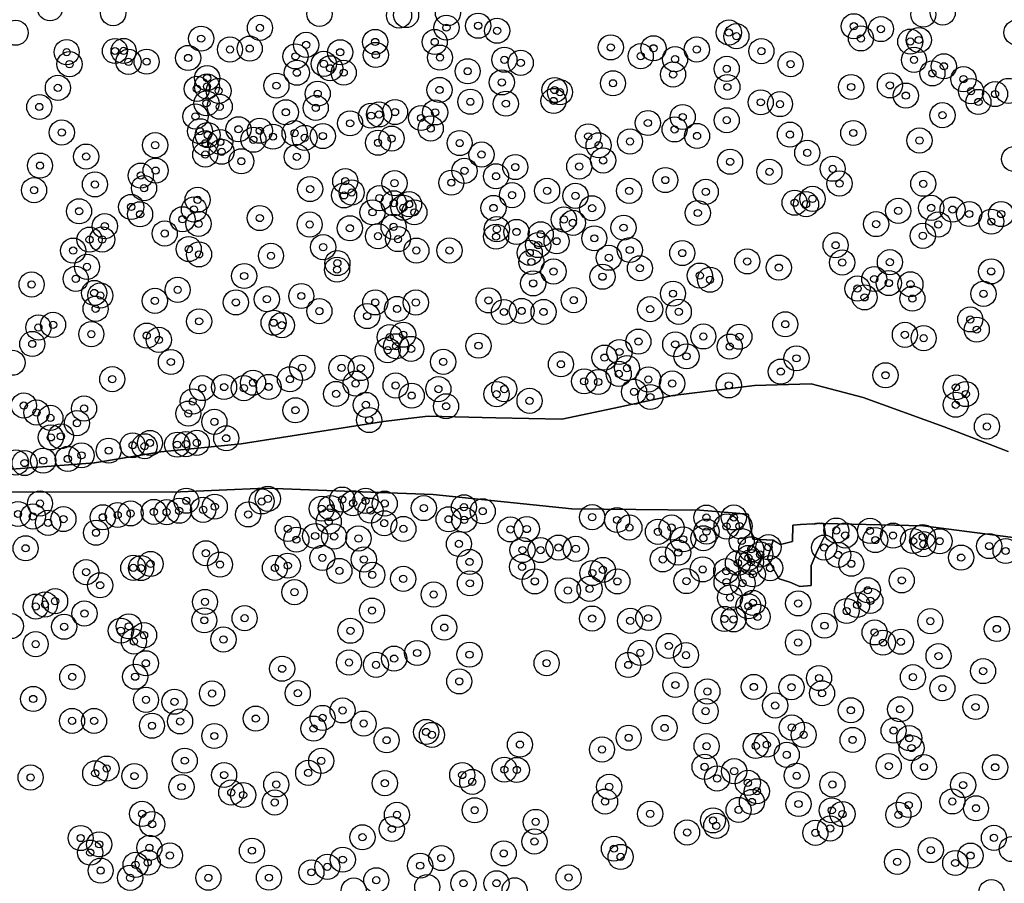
# Model space of a CAD drawing. Header units: inches. Extents: x 128668 to 131679, y 413272 to 413787.
# Tile 17 of 116: x 129118 to 129255, y 413497 to 413618. Entities that reach past the tile are written whole.
import ezdxf

# ---------------------------------------------------------------- set-up
doc = ezdxf.new("R2010")
doc.units = ezdxf.units.IN
doc.header["$MEASUREMENT"] = 0
doc.header["$PDMODE"] = 33
doc.header["$PDSIZE"] = -3
for name, color, linetype in [('Niet gedetecteerde gebieden (D-gebied) (ca. 44.659 m2)', 1, 'Continuous'), ('Significante objecten binnen onderzoeksgebied', 3, 'Continuous'), ('Veiligheidsmarge objecten d.d. 230531', 6, 'Continuous'), ('Verstoorde gebieden (C-gebied) (ca. 90.096 m2)', 40, 'Continuous'), ('Vrijgegeven gebieden (A+B gebied) (ca. 609.035 m2)', 3, 'Continuous')]:
    doc.layers.add(name, color=color, linetype=linetype)

msp = doc.modelspace()

# ---------------------------------------------------------------- linework, layer by layer
at = {"layer": 'Niet gedetecteerde gebieden (D-gebied) (ca. 44.659 m2)'}
for points in [[(129113.41, 413554.77, 0), (129128.57, 413555.89, 0), (129137.8, 413557.42, 0), (129149.03, 413558.54, 0), (129168.85, 413561.67, 0), (129172.28, 413562.08, 0), (129175.07, 413562.41, 0), (129184.47, 413562.18, 0), (129193.66, 413561.97, 0), (129200.96, 413563.54, 0), (129209.14, 413565.31, 0), (129220.5, 413566.66, 0), (129228.42, 413566.91, 0), (129235.66, 413564.99, 0), (129246.93, 413560.94, 0), (129255.83, 413557.51, 0)], [(129262.24, 413544.74, 0), (129243.99, 413547.12, 0), (129230.12, 413547.47, 0), (129230.07, 413547.47, 0), (129230.05, 413547.46, 0), (129229.99, 413547.47, 0), (129229.86, 413547.5, 0), (129229.82, 413547.47, 0), (129229.8, 413547.46, 0), (129229.71, 413547.47, 0), (129229.55, 413547.5, 0), (129229.51, 413547.47, 0), (129229.49, 413547.46, 0), (129229.46, 413547.47, 0), (129229.3, 413547.5, 0), (129229.24, 413547.46, 0), (129229.19, 413547.47, 0), (129229.16, 413547.45, 0), (129229.13, 413547.43, 0), (129229.06, 413547.44, 0), (129229.03, 413547.45, 0), (129229.02, 413547.44, 0), (129228.98, 413547.41, 0), (129228.88, 413547.42, 0), (129228.82, 413547.38, 0), (129228.65, 413547.42, 0), (129226.92, 413547.3, 0), (129225.84, 413547.23, 0), (129225.8, 413544.96, 0), (129224.14, 413544.51, 0), (129223.62, 413544.82, 0), (129223.09, 413545.14, 0), (129220.26, 413545.27, 0), (129219.63, 413548.75, 0), (129212.9, 413549.32, 0), (129195.08, 413549.48, 0), (129175.75, 413551.48, 0), (129167.08, 413551.8, 0), (129152.4, 413552.36, 0), (129139.48, 413551.8, 0), (129112.05, 413551.88, 0)]]:
    msp.add_polyline3d(points, dxfattribs=at)
at = {"layer": 'Significante objecten binnen onderzoeksgebied'}
for p in [(129151.62, 413616.51), (129177.6, 413616.54), (129182.02, 413616.81), (129184.66, 413616.11), (129216.94, 413615.86), (129234.35, 413616.74), (129238.12, 413616.34), (129143.43, 413615.01), (129167.67, 413614.55), (129175.97, 413614.55), (129217.99, 413615.35), (129235.34, 413615.04), (129242.21, 413614.6), (129243.4, 413614.82), (129124.7, 413613.13), (129131.43, 413613.29), (129132.63, 413613.3), (129147.45, 413613.5), (129150.2, 413613.62), (129158.06, 413614.14), (129162.8, 413613.11), (129200.49, 413613.79), (129206.44, 413613.67), (129212.47, 413613.5), (129221.47, 413613.27), (129133.31, 413611.78), (129135.84, 413611.8), (129141.62, 413612.32), (129156.57, 413612.54), (129167.76, 413612.74), (129176.7, 413612.37), (129185.67, 413612.07), (129204.66, 413612.57), (129209.44, 413612.15), (129242.73, 413612.05), (129125.1, 413611.45), (129160.52, 413611.5), (129161.4, 413610.88), (129180.56, 413610.46), (129187.95, 413611.64), (129216.64, 413610.8), (129225.54, 413611.46), (129246.89, 413611.16), (129144.27, 413609.52), (129156.77, 413610.26), (129163.29, 413610.27), (129209.17, 413610.02), (129245.29, 413610.17), (129249.62, 413609.37), (129123.48, 413608.15), (129142.84, 413608.02), (129144.25, 413608.35), (129145.87, 413607.73), (129153.92, 413608.46), (129176.64, 413607.86), (129185.32, 413608.91), (129192.66, 413607.85), (129200.8, 413608.79), (129216.73, 413608.27), (129233.97, 413608.27), (129239.37, 413608.5), (129250.67, 413607.69), (129159.67, 413607.34), (129192.52, 413606.33), (129193.42, 413607.55), (129241.59, 413607.07), (129254.02, 413607.29), (129120.89, 413605.49), (129144.17, 413606), (129146.02, 413605.52), (129159.39, 413605.37), (129180.93, 413606.22), (129185.88, 413605.95), (129221.38, 413606.14), (129224.06, 413605.89), (129251.7, 413606.19), (129142.64, 413604.17), (129155.23, 413604.75), (129167.11, 413604.28), (129168.21, 413604.45), (129170.44, 413604.78), (129174.07, 413603.95), (129176.03, 413604.73), (129210.51, 413604.09), (129216.64, 413603.64), (129246.69, 413604.34), (129148.63, 413602.38), (129151.6, 413602.18), (129164.18, 413603.21), (129175.41, 413602.49), (129205.66, 413603.26), (129209.38, 413602.36), (129124.02, 413601.93), (129143.27, 413602.11), (129144.34, 413601.58), (129150.71, 413600.92), (129153.44, 413601.35), (129156.45, 413601.84), (129157.85, 413601.18), (129160.38, 413601.44), (129169.96, 413601.08), (129197.35, 413601.4), (129212.51, 413601.45), (129225.45, 413601.64), (129234.27, 413601.86), (129243.49, 413600.82), (129137.03, 413600.17), (129144.02, 413600.43), (129146.1, 413600.61), (129168.07, 413600.51), (129179.44, 413600.46), (129198.8, 413600.15), (129203.17, 413600.68), (129127.41, 413598.58), (129144.01, 413598.86), (129146.29, 413599.25), (129156.75, 413598.55), (129182.49, 413598.86), (129199.43, 413598.04), (129227.86, 413599.1), (129120.99, 413597.32), (129149.03, 413597.92), (129187.19, 413597.12), (129196.1, 413597.2), (129217.11, 413597.86), (129231.4, 413596.88), (129135.02, 413595.93), (129137.09, 413596.62), (129180.11, 413596.6), (129184.51, 413595.83), (129208.09, 413595.31), (129222.59, 413596.46), (129128.64, 413594.7), (129135.48, 413594.18), (129158.61, 413594.05), (129163.51, 413595.15), (129170.37, 413594.87), (129178.28, 413594.94), (129232.35, 413594.82), (129244.02, 413594.79), (129120.16, 413593.9), (129142.94, 413592.55), (129163.34, 413593.17), (129164.4, 413593.57), (129168.28, 413592.78), (129186.74, 413593.21), (129191.62, 413593.81), (129195.57, 413593.11), (129203.05, 413593.8), (129213.72, 413593.67), (129228.59, 413592.69), (129133.69, 413591.56), (129142.43, 413591.2), (129170.28, 413592.07), (129171.6, 413591.45), (129172.39, 413591.95), (129184.15, 413591.42), (129197.89, 413591.38), (129226.1, 413592.15), (129227.69, 413591.94), (129245.12, 413591.43), (129248.1, 413591.19), (129126.43, 413590.96), (129134.93, 413590.54), (129140.84, 413589.84), (129151.6, 413590.01), (129167.3, 413590.81), (129173.14, 413590.81), (129193.96, 413589.81), (129212.61, 413590.72), (129240.53, 413591.02), (129250.42, 413590.58), (129254.87, 413590.57), (129130.01, 413588.89), (129143.07, 413589.21), (129158.55, 413589.11), (129164.15, 413588.59), (129170.24, 413588.79), (129184.62, 413588.46), (129195.21, 413589.34), (129202.27, 413588.67), (129237.45, 413589.17), (129246.11, 413589.11), (129253.5, 413589.51), (129138.36, 413587.86), (129168.07, 413587.48), (129170.85, 413587.08), (129184.51, 413587.42), (129187.36, 413588.08), (129190.73, 413587.75), (129198.2, 413587.19), (129243.96, 413587.54), (129127.89, 413587.01), (129129.65, 413587.02), (129141.7, 413585.69), (129160.43, 413585.96), (129190.37, 413586.25), (129192.95, 413586.78), (129231.81, 413586.22), (129125.61, 413585.48), (129143.14, 413584.95), (129153.16, 413584.76), (129173.41, 413585.48), (129178.02, 413585.5), (129189.2, 413585.17), (129200.22, 413584.48), (129203.15, 413585.56), (129210.45, 413585.14), (129127.53, 413583.22), (129162.41, 413583.74), (129189.43, 413583.89), (129204.55, 413583.02), (129219.5, 413583.97), (129223.9, 413583.11), (129232.73, 413583.82), (129239.37, 413583.86), (129149.43, 413581.94), (129162.36, 413582.82), (129192.51, 413582.56), (129199.34, 413581.84), (129212.89, 413582), (129253.48, 413582.58), (129119.82, 413580.76), (129125.96, 413581.54), (129189.68, 413580.91), (129214.31, 413581.42), (129234.85, 413580.19), (129237.19, 413581.52), (129239.22, 413580.96), (129242.23, 413580.79), (129128.54, 413579.58), (129129.39, 413579.22), (129140.16, 413580.01), (129157.39, 413579.15), (129209.16, 413579.48), (129235.84, 413578.96), (129252.41, 413579.46), (129136.99, 413578.48), (129148.27, 413578.26), (129152.59, 413578.71), (129167.69, 413578.26), (129173.34, 413578.25), (129183.47, 413578.54), (129195.33, 413578.57), (129242.5, 413578.79), (129128.73, 413577.37), (129159.9, 413577.04), (129166.56, 413576.36), (129170.72, 413577.35), (129185.61, 413576.92), (129188.08, 413577.07), (129191.13, 413576.93), (129205.97, 413577.31), (129209.96, 413576.95), (129120.76, 413574.77), (129122.81, 413575.14), (129143.15, 413575.62), (129153.53, 413575.43), (129154.67, 413575.08), (129224.8, 413575.21), (129250.57, 413575.89), (129128.14, 413573.84), (129135.85, 413573.63), (129169.69, 413573.42), (129171.58, 413573.76), (129213.38, 413573.52), (129218.41, 413573.48), (129241.46, 413573.75), (129251.47, 413574.46), (129119.91, 413572.47), (129137.54, 413573.04), (129170.59, 413572.15), (129182.07, 413572.23), (129204.34, 413572.8), (129209.47, 413572.42), (129217.06, 413572.1), (129244.07, 413573.28), (129169.41, 413571.6), (129172.68, 413571.78), (129201.7, 413571.35), (129211.04, 413570.75), (129139.22, 413569.96), (129177.15, 413569.98), (129193.55, 413569.64), (129199.62, 413570.57), (129226.36, 413570.47), (129157.5, 413569.14), (129162.99, 413569.14), (129165.67, 413569.11), (129201.6, 413568.3), (129202.75, 413569.11), (129224.17, 413568.62), (129238.76, 413568.11), (129131.05, 413567.56), (129150.66, 413567.07), (129152.84, 413566.48), (129155.8, 413567.55), (129164.95, 413566.95), (129170.52, 413566.68), (129196.78, 413567.26), (129198.73, 413567.17), (129205.72, 413567.52), (129209.05, 413566.96), (129216.93, 413566.7), (129143.59, 413566.32), (129146.63, 413566.47), (129149.38, 413566.31), (129162.23, 413565.51), (129172.76, 413565.27), (129176.48, 413566.18), (129184.58, 413565.47), (129185.66, 413566.18), (129203.73, 413565.8), (129248.56, 413566.43), (129249.94, 413565.49), (129118.73, 413563.89), (129142.25, 413564.46), (129166.38, 413563.98), (129177.55, 413563.79), (129189.18, 413564.54), (129206.01, 413565.08), (129248.54, 413564), (129120.5, 413562.92), (129127.12, 413563.48), (129141.65, 413562.77), (129156.57, 413563.23), (129122.43, 413562.17), (129126.13, 413561.43), (129145.28, 413561.62), (129166.84, 413561.87), (129252.89, 413560.97), (129122.5, 413559.45), (129123.89, 413559.6), (129133.89, 413558.35), (129136.31, 413558.68), (129140.1, 413558.44), (129141.3, 413558.51), (129142.82, 413558.69), (129146.93, 413559.33), (129126.77, 413556.95), (129130.55, 413557.6), (129135.55, 413558.22), (129118.84, 413555.88), (129121.43, 413556.21), (129124.86, 413556.45), (129120.99, 413550.24), (129141.37, 413550.63), (129151.86, 413550.53), (129152.72, 413550.89), (129163.08, 413550.79), (129164.6, 413550.27), (129166.34, 413550.61), (129169, 413550.23), (129117.92, 413548.78), (129133.61, 413548.86), (129136.84, 413549.07), (129138.62, 413549.03), (129140.36, 413549.23), (129143.71, 413549.36), (129145.33, 413549.8), (129149.99, 413548.72), (129160.23, 413549.52), (129161.48, 413549.61), (129167.04, 413549.25), (129174.45, 413549.6), (129180.04, 413549.72), (129182.65, 413549.16), (129120, 413548.43), (129122.11, 413547.55), (129124.25, 413548.07), (129129.74, 413548.32), (129131.81, 413548.64), (129161.2, 413547.73), (129168.94, 413547.49), (129177.9, 413548.04), (129180.08, 413547.96), (129197.9, 413548.34), (129201.37, 413547.94), (129213.81, 413548.28), (129217.63, 413548.3), (129128.79, 413546.17), (129155.52, 413546.71), (129171.6, 413546.7), (129186.51, 413546.63), (129188.8, 413546.68), (129203.08, 413546.89), (129207.06, 413546.3), (129208.96, 413546.89), (129213.82, 413546.33), (129216.62, 413547.04), (129218.43, 413547.08), (129231.91, 413546.47), (129236.6, 413546.44), (129156.7, 413545.2), (129159.32, 413545.71), (129161.95, 413545.65), (129165.35, 413545.37), (129179.34, 413544.61), (129210.57, 413545.25), (129213.39, 413545.4), (129218.73, 413545.02), (129233.15, 413545.79), (129237.34, 413545.15), (129239.8, 413545.77), (129242.6, 413545.02), (129243.95, 413545.57), (129244.03, 413544.58), (129246.3, 413544.98), (129118.98, 413544), (129144.09, 413543.31), (129188.2, 413543.75), (129190.71, 413543.75), (129193.21, 413544.1), (129195.62, 413543.93), (129209.88, 413543.4), (129220.06, 413543.86), (129222.46, 413544.16), (129230.21, 413544.1), (129253.2, 413544.31), (129255.49, 413543.62), (129136.39, 413541.82), (129160.31, 413542.66), (129166.1, 413542.44), (129180.82, 413542.1), (129207.73, 413542.45), (129218.2, 413541.95), (129219.66, 413542.66), (129220.02, 413542.06), (129221.31, 413543.13), (129232.17, 413543.08), (129234, 413541.85), (129249.29, 413542.7), (129127.41, 413540.68), (129133.98, 413541.27), (129135.06, 413541.25), (129146.06, 413541.73), (129153.71, 413541.27), (129155.5, 413541.58), (129162.69, 413540.85), (129188.13, 413541.42), (129197.93, 413540.55), (129199.39, 413540.99), (129213.29, 413541.06), (129216.58, 413540.82), (129222.69, 413541.24), (129167.27, 413540.3), (129171.58, 413539.75), (129180.87, 413539.12), (129189.91, 413539.39), (129201.41, 413539.39), (129211.03, 413539.43), (129216.62, 413539.28), (129218.86, 413539.14), (129220.27, 413540.38), (129241.02, 413539.53), (129129.36, 413538.85), (129156.44, 413537.89), (129194.51, 413538.12), (129197.54, 413538.35), (129236.29, 413538.15), (129123.09, 413536.63), (129143.97, 413536.53), (129175.82, 413537.56), (129217.1, 413537.14), (129220.29, 413536.39), (129226.6, 413536.32), (129236.65, 413536.68), (129120.39, 413535.88), (129121.68, 413536.17), (129167.23, 413535.32), (129219.65, 413535.92), (129233.35, 413535.26), (129234.8, 413536.1), (129127.18, 413534.91), (129143.88, 413533.96), (129149.49, 413534.26), (129197.9, 413534.21), (129203.2, 413533.89), (129205.71, 413534.29), (129216.33, 413534.16), (129217.59, 413534.09), (129220.94, 413534.45), (129245, 413533.84), (129124.35, 413533.07), (129132.25, 413532.52), (129133.36, 413533.13), (129164.23, 413532.51), (129177.3, 413532.95), (129230.26, 413533.22), (129237.24, 413532.28), (129254.27, 413532.76), (129134.07, 413531.01), (129135.48, 413531.9), (129146.54, 413531.29), (129226.58, 413530.87), (129238.4, 413530.85), (129240.9, 413530.98), (129120.38, 413530.64), (129208.57, 413530.4), (129164.03, 413528.09), (129170.31, 413528.63), (129173.52, 413529.41), (129180.81, 413529.18), (129204.61, 413529.44), (129210.97, 413529.12), (129246.15, 413528.98), (129135.74, 413527.98), (129154.71, 413527.22), (129167.79, 413527.77), (129191.55, 413528), (129202.93, 413527.75), (129252.35, 413526.89), (129125.48, 413526.08), (129134.24, 413526.11), (129179.39, 413525.46), (129229.5, 413525.92), (129242.58, 413526.05), (129209.49, 413524.95), (129213.95, 413524.05), (129220.42, 413524.68), (129225.66, 413524.64), (129246.68, 413524.5), (129120.04, 413523.01), (129135.75, 413522.88), (129139.71, 413522.62), (129144.95, 413523.78), (129156.89, 413523.81), (129229.92, 413523.8), (129163.14, 413521.41), (129213.7, 413521.3), (129223.38, 413522.09), (129233.93, 413521.43), (129240.79, 413521.57), (129251.3, 413521.89), (129125.45, 413519.95), (129128.52, 413519.95), (129140.5, 413519.88), (129151.04, 413520.27), (129160.35, 413520.37), (129136.59, 413519.28), (129159.09, 413518.88), (129166.07, 413519.58), (129207.99, 413518.97), (129225.71, 413519.03), (129239.89, 413518.6), (129145.27, 413517.85), (129169.27, 413517.25), (129174.77, 413518.41), (129175.58, 413518), (129202.98, 413517.61), (129227.36, 413518.01), (129234.18, 413517.3), (129242.07, 413517.55), (129187.84, 413516.65), (129199.27, 413515.96), (129213.84, 413516.43), (129220.69, 413516.46), (129222.22, 413516.64), (129242.39, 413516.17), (129141.15, 413514.41), (129160.16, 413514.39), (129225, 413515.22), (129130.27, 413513.31), (129185.67, 413513.16), (129187.4, 413513.12), (129213.56, 413513.55), (129239.21, 413513.65), (129244.11, 413513.52), (129254.03, 413513.49), (129119.68, 413512.07), (129128.68, 413512.65), (129134.14, 413512.27), (129146.63, 413512.41), (129158.35, 413512.72), (129179.8, 413512.41), (129215.3, 413511.93), (129217.68, 413512.95), (129226.38, 413512.31), (129140.7, 413510.74), (129153.9, 413511.1), (129169.02, 413511.27), (129181.2, 413511.45), (129200.27, 413510.76), (129219.59, 413511.33), (129231.36, 413511.09), (129249.57, 413511.01), (129147.63, 413509.97), (129149.28, 413509.63), (129220.84, 413510.15), (129153.68, 413508.59), (129199.69, 413508.71), (129218.3, 413507.55), (129220.15, 413508.66), (129226.64, 413508.37), (129241.99, 413508.23), (129248.07, 413508.73), (129251.36, 413507.78), (129135.21, 413507.01), (129170.71, 413506.86), (129181.53, 413507.5), (129205.98, 413507), (129231.27, 413507.49), (129232.77, 413506.97), (129240.55, 413506.86), (129136.61, 413505.57), (129170, 413504.89), (129190.03, 413505.88), (129214.73, 413506.09), (129215.19, 413505.33), (129231.04, 413504.96), (129126.65, 413503.63), (129165.9, 413503.74), (129211.12, 413504.41), (129228.99, 413504.35), (129253.86, 413503.66), (129129.23, 413502.75), (129136.22, 413502.27), (129189.86, 413503.14), (129200.93, 413502.15), (129127.98, 413501.6), (129139.08, 413501.2), (129150.51, 413501.87), (129176.88, 413500.84), (129185.58, 413501.49), (129201.86, 413501), (129245.07, 413501.95), (129250.6, 413501.18), (129134.3, 413499.9), (129135.99, 413500.21), (129161.01, 413499.62), (129163.16, 413500.62), (129173.94, 413499.78), (129240.39, 413500.32), (129248.47, 413500.15), (129129.44, 413499.09), (129133.55, 413498.09), (129144.44, 413498.1), (129152.88, 413498.11), (129158.79, 413498.85), (129194.62, 413498.14), (129167.83, 413497.75), (129179.97, 413497.33), (129184.58, 413497.33)]:
    msp.add_point(p, dxfattribs=at)
at = {"layer": 'Veiligheidsmarge objecten d.d. 230531', "color": 6, "linetype": 'Continuous', "lineweight": 25}
for centre in [(129122.39, 413619.23), (129131.18, 413618.55), (129159.91, 413618.46), (129171, 413618.23), (129171.98, 413618.29), (129177.81, 413618.57), (129244.03, 413618.37), (129246.73, 413618.65), (129151.62, 413616.51), (129177.6, 413616.54), (129182.02, 413616.81), (129184.66, 413616.11), (129234.35, 413616.74), (129238.12, 413616.34), (129117.6, 413615.83), (129143.43, 413615.01), (129216.94, 413615.86), (129217.99, 413615.35), (129235.34, 413615.04), (129242.21, 413614.6), (129243.4, 413614.82), (129257, 413615.86), (129131.43, 413613.29), (129132.63, 413613.3), (129147.45, 413613.5), (129150.2, 413613.62), (129158.06, 413614.14), (129167.67, 413614.55), (129175.97, 413614.55), (129200.49, 413613.79), (129206.44, 413613.67), (129212.47, 413613.5), (129221.47, 413613.27), (129124.7, 413613.13), (129141.62, 413612.32), (129156.57, 413612.54), (129162.8, 413613.11), (129167.76, 413612.74), (129176.7, 413612.37), (129185.67, 413612.07), (129204.66, 413612.57), (129209.44, 413612.15), (129242.73, 413612.05), (129125.1, 413611.45), (129133.31, 413611.78), (129135.84, 413611.8), (129160.52, 413611.5), (129161.4, 413610.88), (129187.95, 413611.64), (129216.64, 413610.8), (129225.54, 413611.46), (129246.89, 413611.16), (129144.27, 413609.52), (129156.77, 413610.26), (129163.29, 413610.27), (129180.56, 413610.46), (129209.17, 413610.02), (129245.29, 413610.17), (129249.62, 413609.37), (129123.48, 413608.15), (129142.84, 413608.02), (129144.25, 413608.35), (129153.92, 413608.46), (129176.64, 413607.86), (129185.32, 413608.91), (129192.66, 413607.85), (129200.8, 413608.79), (129216.73, 413608.27), (129233.97, 413608.27), (129239.37, 413608.5), (129145.87, 413607.73), (129159.67, 413607.34), (129193.42, 413607.55), (129241.59, 413607.07), (129250.67, 413607.69), (129254.02, 413607.29), (129255.85, 413607.73), (129120.89, 413605.49), (129144.17, 413606), (129146.02, 413605.52), (129159.39, 413605.37), (129180.93, 413606.22), (129185.88, 413605.95), (129192.52, 413606.33), (129221.38, 413606.14), (129224.06, 413605.89), (129251.7, 413606.19), (129142.64, 413604.17), (129155.23, 413604.75), (129167.11, 413604.28), (129168.21, 413604.45), (129170.44, 413604.78), (129174.07, 413603.95), (129176.03, 413604.73), (129210.51, 413604.09), (129216.64, 413603.64), (129246.69, 413604.34), (129148.63, 413602.38), (129164.18, 413603.21), (129175.41, 413602.49), (129205.66, 413603.26), (129209.38, 413602.36), (129124.02, 413601.93), (129143.27, 413602.11), (129144.34, 413601.58), (129150.71, 413600.92), (129151.6, 413602.18), (129153.44, 413601.35), (129156.45, 413601.84), (129157.85, 413601.18), (129160.38, 413601.44), (129169.96, 413601.08), (129197.35, 413601.4), (129212.51, 413601.45), (129225.45, 413601.64), (129234.27, 413601.86), (129137.03, 413600.17), (129144.02, 413600.43), (129146.1, 413600.61), (129168.07, 413600.51), (129179.44, 413600.46), (129198.8, 413600.15), (129203.17, 413600.68), (129243.49, 413600.82), (129127.41, 413598.58), (129144.01, 413598.86), (129146.29, 413599.25), (129156.75, 413598.55), (129182.49, 413598.86), (129227.86, 413599.1), (129256.68, 413598.24), (129120.99, 413597.32), (129149.03, 413597.92), (129187.19, 413597.12), (129196.1, 413597.2), (129199.43, 413598.04), (129217.11, 413597.86), (129231.4, 413596.88), (129135.02, 413595.93), (129137.09, 413596.62), (129180.11, 413596.6), (129184.51, 413595.83), (129222.59, 413596.46), (129128.64, 413594.7), (129135.48, 413594.18), (129158.61, 413594.05), (129163.51, 413595.15), (129170.37, 413594.87), (129178.28, 413594.94), (129208.09, 413595.31), (129232.35, 413594.82), (129244.02, 413594.79), (129120.16, 413593.9), (129163.34, 413593.17), (129164.4, 413593.57), (129168.28, 413592.78), (129186.74, 413593.21), (129191.62, 413593.81), (129195.57, 413593.11), (129203.05, 413593.8), (129213.72, 413593.67), (129228.59, 413592.69), (129133.69, 413591.56), (129142.94, 413592.55), (129170.28, 413592.07), (129171.6, 413591.45), (129172.39, 413591.95), (129184.15, 413591.42), (129197.89, 413591.38), (129226.1, 413592.15), (129227.69, 413591.94), (129245.12, 413591.43), (129126.43, 413590.96), (129134.93, 413590.54), (129142.43, 413591.2), (129151.6, 413590.01), (129167.3, 413590.81), (129173.14, 413590.81), (129212.61, 413590.72), (129240.53, 413591.02), (129248.1, 413591.19), (129250.42, 413590.58), (129254.87, 413590.57), (129130.01, 413588.89), (129140.84, 413589.84), (129143.07, 413589.21), (129158.55, 413589.11), (129164.15, 413588.59), (129170.24, 413588.79), (129193.96, 413589.81), (129195.21, 413589.34), (129202.27, 413588.67), (129237.45, 413589.17), (129246.11, 413589.11), (129253.5, 413589.51), (129138.36, 413587.86), (129168.07, 413587.48), (129184.51, 413587.42), (129184.62, 413588.46), (129187.36, 413588.08), (129190.73, 413587.75), (129198.2, 413587.19), (129243.96, 413587.54), (129127.89, 413587.01), (129129.65, 413587.02), (129160.43, 413585.96), (129170.85, 413587.08), (129190.37, 413586.25), (129192.95, 413586.78), (129231.81, 413586.22), (129125.61, 413585.48), (129141.7, 413585.69), (129143.14, 413584.95), (129153.16, 413584.76), (129173.41, 413585.48), (129178.02, 413585.5), (129189.2, 413585.17), (129200.22, 413584.48), (129203.15, 413585.56), (129210.45, 413585.14), (129127.53, 413583.22), (129162.41, 413583.74), (129189.43, 413583.89), (129219.5, 413583.97), (129223.9, 413583.11), (129232.73, 413583.82), (129239.37, 413583.86), (129149.43, 413581.94), (129162.36, 413582.82), (129192.51, 413582.56), (129199.34, 413581.84), (129204.55, 413583.02), (129212.89, 413582), (129253.48, 413582.58), (129119.82, 413580.76), (129125.96, 413581.54), (129189.68, 413580.91), (129214.31, 413581.42), (129237.19, 413581.52), (129239.22, 413580.96), (129242.23, 413580.79), (129128.54, 413579.58), (129129.39, 413579.22), (129140.16, 413580.01), (129157.39, 413579.15), (129209.16, 413579.48), (129234.85, 413580.19), (129235.84, 413578.96), (129252.41, 413579.46), (129136.99, 413578.48), (129148.27, 413578.26), (129152.59, 413578.71), (129167.69, 413578.26), (129173.34, 413578.25), (129183.47, 413578.54), (129195.33, 413578.57), (129242.5, 413578.79), (129128.73, 413577.37), (129159.9, 413577.04), (129166.56, 413576.36), (129170.72, 413577.35), (129185.61, 413576.92), (129188.08, 413577.07), (129191.13, 413576.93), (129205.97, 413577.31), (129209.96, 413576.95), (129122.81, 413575.14), (129143.15, 413575.62), (129153.53, 413575.43), (129154.67, 413575.08), (129224.8, 413575.21), (129250.57, 413575.89), (129120.76, 413574.77), (129128.14, 413573.84), (129135.85, 413573.63), (129171.58, 413573.76), (129213.38, 413573.52), (129218.41, 413573.48), (129241.46, 413573.75), (129251.47, 413574.46), (129119.91, 413572.47), (129137.54, 413573.04), (129169.69, 413573.42), (129170.59, 413572.15), (129182.07, 413572.23), (129204.34, 413572.8), (129209.47, 413572.42), (129217.06, 413572.1), (129244.07, 413573.28), (129169.41, 413571.6), (129172.68, 413571.78), (129201.7, 413571.35), (129211.04, 413570.75), (129117.15, 413569.85), (129139.22, 413569.96), (129177.15, 413569.98), (129193.55, 413569.64), (129199.62, 413570.57), (129226.36, 413570.47), (129157.5, 413569.14), (129162.99, 413569.14), (129165.67, 413569.11), (129201.6, 413568.3), (129202.75, 413569.11), (129224.17, 413568.62), (129238.76, 413568.11), (129131.05, 413567.56), (129150.66, 413567.07), (129155.8, 413567.55), (129164.95, 413566.95), (129170.52, 413566.68), (129196.78, 413567.26), (129198.73, 413567.17), (129205.72, 413567.52), (129209.05, 413566.96), (129216.93, 413566.7), (129143.59, 413566.32), (129146.63, 413566.47), (129149.38, 413566.31), (129152.84, 413566.48), (129162.23, 413565.51), (129172.76, 413565.27), (129176.48, 413566.18), (129184.58, 413565.47), (129185.66, 413566.18), (129203.73, 413565.8), (129248.56, 413566.43), (129249.94, 413565.49), (129118.73, 413563.89), (129142.25, 413564.46), (129166.38, 413563.98), (129189.18, 413564.54), (129206.01, 413565.08), (129248.54, 413564), (129120.5, 413562.92), (129127.12, 413563.48), (129141.65, 413562.77), (129156.57, 413563.23), (129177.55, 413563.79), (129122.43, 413562.17), (129126.13, 413561.43), (129145.28, 413561.62), (129166.84, 413561.87), (129252.89, 413560.97), (129122.5, 413559.45), (129123.89, 413559.6), (129136.31, 413558.68), (129140.1, 413558.44), (129141.3, 413558.51), (129142.82, 413558.69), (129146.93, 413559.33), (129130.55, 413557.6), (129133.89, 413558.35), (129135.55, 413558.22), (129117.64, 413555.96), (129118.84, 413555.88), (129121.43, 413556.21), (129124.86, 413556.45), (129126.77, 413556.95), (129120.99, 413550.24), (129141.37, 413550.63), (129151.86, 413550.53), (129152.72, 413550.89), (129163.08, 413550.79), (129164.6, 413550.27), (129166.34, 413550.61), (129169, 413550.23), (129117.92, 413548.78), (129133.61, 413548.86), (129136.84, 413549.07), (129138.62, 413549.03), (129140.36, 413549.23), (129143.71, 413549.36), (129145.33, 413549.8), (129160.23, 413549.52), (129161.48, 413549.61), (129167.04, 413549.25), (129174.45, 413549.6), (129180.04, 413549.72), (129182.65, 413549.16), (129120, 413548.43), (129122.11, 413547.55), (129124.25, 413548.07), (129129.74, 413548.32), (129131.81, 413548.64), (129149.99, 413548.72), (129161.2, 413547.73), (129168.94, 413547.49), (129177.9, 413548.04), (129180.08, 413547.96), (129197.9, 413548.34), (129201.37, 413547.94), (129213.81, 413548.28), (129217.63, 413548.3), (129128.79, 413546.17), (129155.52, 413546.71), (129171.6, 413546.7), (129186.51, 413546.63), (129188.8, 413546.68), (129203.08, 413546.89), (129207.06, 413546.3), (129208.96, 413546.89), (129213.82, 413546.33), (129216.62, 413547.04), (129218.43, 413547.08), (129231.91, 413546.47), (129236.6, 413546.44), (129156.7, 413545.2), (129159.32, 413545.71), (129161.95, 413545.65), (129165.35, 413545.37), (129210.57, 413545.25), (129213.39, 413545.4), (129218.73, 413545.02), (129233.15, 413545.79), (129237.34, 413545.15), (129239.8, 413545.77), (129242.6, 413545.02), (129243.95, 413545.57), (129246.3, 413544.98), (129118.98, 413544), (129144.09, 413543.31), (129179.34, 413544.61), (129188.2, 413543.75), (129190.71, 413543.75), (129193.21, 413544.1), (129195.62, 413543.93), (129209.88, 413543.4), (129220.06, 413543.86), (129222.46, 413544.16), (129230.21, 413544.1), (129244.03, 413544.58), (129253.2, 413544.31), (129255.49, 413543.62), (129160.31, 413542.66), (129166.1, 413542.44), (129180.82, 413542.1), (129207.73, 413542.45), (129218.2, 413541.95), (129219.66, 413542.66), (129220.02, 413542.06), (129221.31, 413543.13), (129232.17, 413543.08), (129249.29, 413542.7), (129127.41, 413540.68), (129133.98, 413541.27), (129135.06, 413541.25), (129136.39, 413541.82), (129146.06, 413541.73), (129153.71, 413541.27), (129155.5, 413541.58), (129162.69, 413540.85), (129188.13, 413541.42), (129197.93, 413540.55), (129199.39, 413540.99), (129213.29, 413541.06), (129216.58, 413540.82), (129222.69, 413541.24), (129234, 413541.85), (129167.27, 413540.3), (129171.58, 413539.75), (129189.91, 413539.39), (129201.41, 413539.39), (129211.03, 413539.43), (129216.62, 413539.28), (129220.27, 413540.38), (129241.02, 413539.53), (129129.36, 413538.85), (129156.44, 413537.89), (129180.87, 413539.12), (129194.51, 413538.12), (129197.54, 413538.35), (129218.86, 413539.14), (129236.29, 413538.15), (129123.09, 413536.63), (129143.97, 413536.53), (129175.82, 413537.56), (129217.1, 413537.14), (129236.65, 413536.68), (129120.39, 413535.88), (129121.68, 413536.17), (129167.23, 413535.32), (129219.65, 413535.92), (129220.29, 413536.39), (129226.6, 413536.32), (129233.35, 413535.26), (129234.8, 413536.1), (129127.18, 413534.91), (129143.88, 413533.96), (129149.49, 413534.26), (129197.9, 413534.21), (129203.2, 413533.89), (129205.71, 413534.29), (129216.33, 413534.16), (129217.59, 413534.09), (129220.94, 413534.45), (129245, 413533.84), (129116.93, 413533.16), (129124.35, 413533.07), (129132.25, 413532.52), (129133.36, 413533.13), (129164.23, 413532.51), (129177.3, 413532.95), (129230.26, 413533.22), (129254.27, 413532.76), (129134.07, 413531.01), (129135.48, 413531.9), (129146.54, 413531.29), (129237.24, 413532.28), (129240.9, 413530.98), (129120.38, 413530.64), (129208.57, 413530.4), (129226.58, 413530.87), (129238.4, 413530.85), (129170.31, 413528.63), (129173.52, 413529.41), (129180.81, 413529.18), (129204.61, 413529.44), (129210.97, 413529.12), (129246.15, 413528.98), (129135.74, 413527.98), (129154.71, 413527.22), (129164.03, 413528.09), (129167.79, 413527.77), (129191.55, 413528), (129202.93, 413527.75), (129252.35, 413526.89), (129125.48, 413526.08), (129134.24, 413526.11), (129179.39, 413525.46), (129229.5, 413525.92), (129242.58, 413526.05), (129209.49, 413524.95), (129220.42, 413524.68), (129225.66, 413524.64), (129246.68, 413524.5), (129120.04, 413523.01), (129135.75, 413522.88), (129144.95, 413523.78), (129156.89, 413523.81), (129213.95, 413524.05), (129229.92, 413523.8), (129139.71, 413522.62), (129163.14, 413521.41), (129223.38, 413522.09), (129233.93, 413521.43), (129240.79, 413521.57), (129251.3, 413521.89), (129151.04, 413520.27), (129160.35, 413520.37), (129213.7, 413521.3), (129125.45, 413519.95), (129128.52, 413519.95), (129136.59, 413519.28), (129140.5, 413519.88), (129159.09, 413518.88), (129166.07, 413519.58), (129207.99, 413518.97), (129225.71, 413519.03), (129239.89, 413518.6), (129145.27, 413517.85), (129169.27, 413517.25), (129174.77, 413518.41), (129175.58, 413518), (129202.98, 413517.61), (129227.36, 413518.01), (129234.18, 413517.3), (129242.07, 413517.55), (129187.84, 413516.65), (129199.27, 413515.96), (129213.84, 413516.43), (129220.69, 413516.46), (129222.22, 413516.64), (129242.39, 413516.17), (129225, 413515.22), (129130.27, 413513.31), (129141.15, 413514.41), (129160.16, 413514.39), (129185.67, 413513.16), (129187.4, 413513.12), (129213.56, 413513.55), (129239.21, 413513.65), (129244.11, 413513.52), (129254.03, 413513.49), (129119.68, 413512.07), (129128.68, 413512.65), (129134.14, 413512.27), (129146.63, 413512.41), (129158.35, 413512.72), (129179.8, 413512.41), (129215.3, 413511.93), (129217.68, 413512.95), (129226.38, 413512.31), (129140.7, 413510.74), (129153.9, 413511.1), (129169.02, 413511.27), (129181.2, 413511.45), (129200.27, 413510.76), (129219.59, 413511.33), (129231.36, 413511.09), (129249.57, 413511.01), (129147.63, 413509.97), (129149.28, 413509.63), (129220.84, 413510.15), (129153.68, 413508.59), (129199.69, 413508.71), (129220.15, 413508.66), (129226.64, 413508.37), (129241.99, 413508.23), (129248.07, 413508.73), (129251.36, 413507.78), (129135.21, 413507.01), (129170.71, 413506.86), (129181.53, 413507.5), (129205.98, 413507), (129218.3, 413507.55), (129231.27, 413507.49), (129232.77, 413506.97), (129240.55, 413506.86), (129136.61, 413505.57), (129170, 413504.89), (129190.03, 413505.88), (129214.73, 413506.09), (129215.19, 413505.33), (129231.04, 413504.96), (129126.65, 413503.63), (129165.9, 413503.74), (129211.12, 413504.41), (129228.99, 413504.35), (129253.86, 413503.66), (129129.23, 413502.75), (129136.22, 413502.27), (129189.86, 413503.14), (129200.93, 413502.15), (129127.98, 413501.6), (129139.08, 413501.2), (129150.51, 413501.87), (129176.88, 413500.84), (129185.58, 413501.49), (129201.86, 413501), (129245.07, 413501.95), (129250.6, 413501.18), (129256.34, 413502.09), (129134.3, 413499.9), (129135.99, 413500.21), (129161.01, 413499.62), (129163.16, 413500.62), (129173.94, 413499.78), (129240.39, 413500.32), (129248.47, 413500.15), (129129.44, 413499.09), (129133.55, 413498.09), (129144.44, 413498.1), (129152.88, 413498.11), (129158.79, 413498.85), (129194.62, 413498.14), (129167.83, 413497.75), (129174.93, 413496.81), (129179.97, 413497.33), (129184.58, 413497.33), (129164.69, 413496.32), (129187.09, 413496.35), (129253.51, 413496.09)]:
    msp.add_circle(centre, 1.75, dxfattribs=at)
at = {"layer": 'Verstoorde gebieden (C-gebied) (ca. 90.096 m2)'}
msp.add_lwpolyline([(129229.13, 413543.38), (129228.4, 413541.61), (129228.4, 413538.82), (129226.84, 413538.7), (129225.42, 413539.28), (129223.94, 413539.75), (129223.21, 413541.04), (129222.81, 413541.74), (129222.34, 413542.59), (129222.81, 413544.2), (129223.09, 413545.14), (129224.14, 413544.51), (129225.8, 413544.96), (129225.84, 413547.23), (129226.92, 413547.3), (129228.65, 413547.42), (129228.82, 413547.38), (129228.88, 413547.42), (129228.98, 413547.41), (129229.02, 413547.44), (129229.03, 413547.45), (129229.06, 413547.44), (129229.13, 413547.43), (129229.16, 413547.45), (129229.19, 413547.47), (129229.24, 413547.46), (129229.3, 413547.5), (129229.46, 413547.47), (129229.49, 413547.46), (129229.51, 413547.47), (129229.55, 413547.5), (129229.71, 413547.47), (129229.8, 413547.46), (129229.82, 413547.47), (129229.86, 413547.5), (129229.99, 413547.47), (129230.05, 413547.46), (129230.07, 413547.47), (129230.12, 413547.47), (129230.4, 413545.93), (129229.61, 413544.33)], close=True, dxfattribs=at)
at = {"layer": 'Vrijgegeven gebieden (A+B gebied) (ca. 609.035 m2)'}
for points in [[(129255.83, 413557.51, 0), (129246.93, 413560.94, 0), (129235.66, 413564.99, 0), (129228.42, 413566.91, 0), (129220.5, 413566.66, 0), (129209.14, 413565.31, 0), (129200.96, 413563.54, 0), (129193.66, 413561.97, 0), (129184.47, 413562.18, 0), (129175.07, 413562.41, 0), (129172.28, 413562.08, 0), (129168.85, 413561.67, 0), (129149.03, 413558.54, 0), (129137.8, 413557.42, 0), (129128.57, 413555.89, 0), (129113.41, 413554.77, 0)], [(129112.05, 413551.88, 0), (129139.48, 413551.8, 0), (129152.4, 413552.36, 0), (129167.08, 413551.8, 0), (129175.75, 413551.48, 0), (129195.08, 413549.48, 0), (129212.9, 413549.32, 0), (129219.63, 413548.75, 0), (129220.26, 413545.27, 0), (129223.09, 413545.14, 0), (129222.81, 413544.2, 0), (129222.34, 413542.59, 0), (129222.81, 413541.74, 0), (129223.21, 413541.04, 0), (129223.94, 413539.75, 0), (129225.42, 413539.28, 0), (129226.84, 413538.7, 0), (129228.4, 413538.82, 0), (129228.4, 413541.61, 0), (129229.13, 413543.38, 0), (129229.61, 413544.33, 0), (129230.4, 413545.93, 0), (129230.12, 413547.47, 0), (129243.99, 413547.12, 0), (129262.24, 413544.74, 0)]]:
    msp.add_polyline3d(points, dxfattribs=at)

doc.saveas('drawing.dxf')
